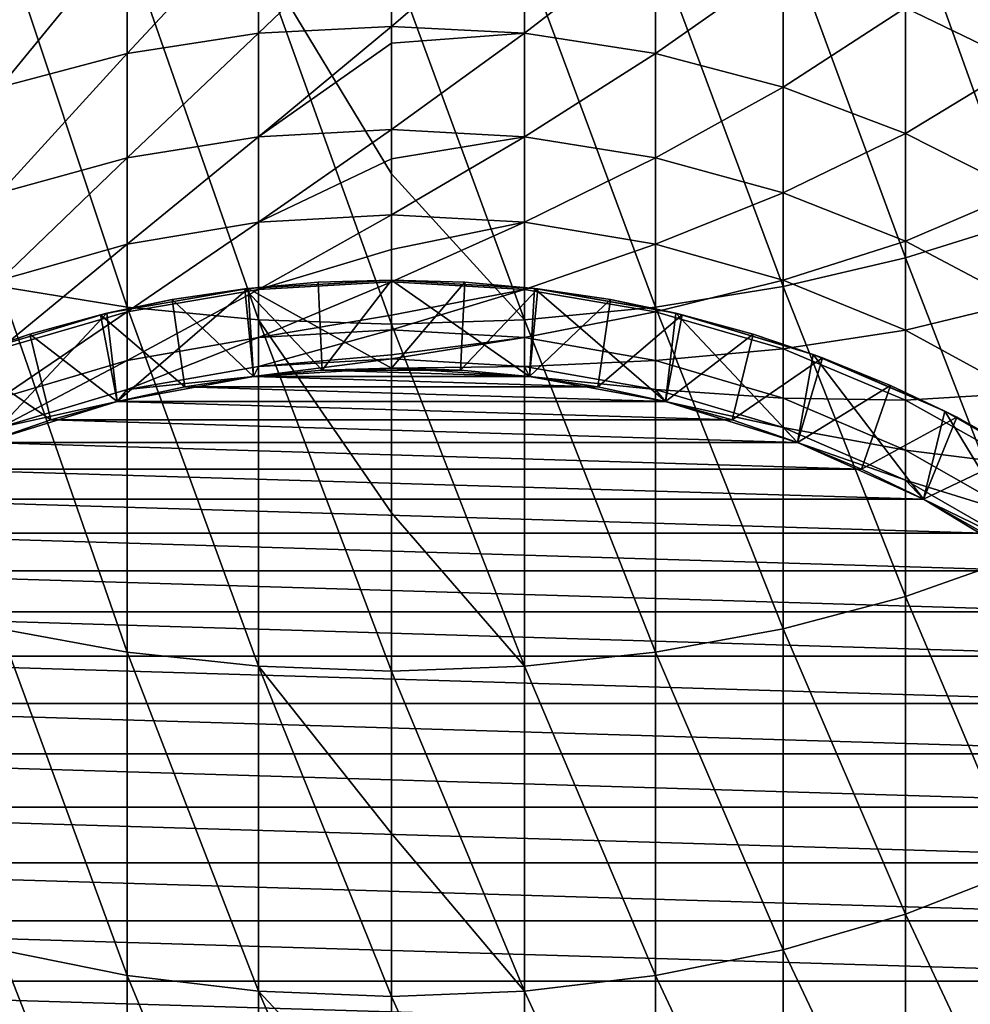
# Model space of a CAD drawing. Header units: metres. Extents: x -109 to 109, y -314 to 82.
# Tile 6 of 191: x -4 to 7, y -295 to -283. Entities that reach past the tile are written whole.
import ezdxf

# ---------------------------------------------------------------- set-up
doc = ezdxf.new("R2010")
doc.units = ezdxf.units.M
doc.layers.add('solid_504261_XXX', color=7, linetype='CONTINUOUS')

msp = doc.modelspace()

# ---------------------------------------------------------------- linework, layer by layer
at = {"layer": 'solid_504261_XXX'}
for points in [[(7.143617, -285.761871, 48.166725), (7.143617, -281.759247, 50.525574), (5.834389, -282.115601, 51.192181)], [(-1.509208, -283.621429, 16.575279), (-1.509208, -282.251404, 18.865526), (0, -282.177917, 18.817303)], [(0, -283.544189, 16.533329), (-1.509208, -283.621429, 16.575279), (0, -282.177917, 18.817303)], [(1.509208, -282.251404, 18.865526), (0, -283.544189, 16.533329), (0, -282.177917, 18.817303)], [(5.834389, -286.172394, 48.801414), (5.834389, -282.115601, 51.192181), (4.446262, -282.397888, 51.720242)], [(5.834389, -286.172394, 48.801414), (7.143617, -285.761871, 48.166725), (5.834389, -282.115601, 51.192181)], [(-2.998006, -283.852112, 16.70056), (-2.998006, -282.470886, 19.009542), (-1.509208, -282.251404, 18.865526)], [(-1.509208, -283.621429, 16.575279), (-2.998006, -283.852112, 16.70056), (-1.509208, -282.251404, 18.865526)], [(1.509208, -283.621429, 16.575279), (0, -283.544189, 16.533329), (1.509208, -282.251404, 18.865526)], [(1.509208, -283.621429, 16.575279), (1.509208, -282.251404, 18.865526), (2.998006, -282.470886, 19.009542)], [(-2.998006, -286.733063, 49.668251), (-2.998006, -282.602295, 52.102612), (-4.446262, -282.397888, 51.720242)], [(-4.446262, -286.497589, 49.304188), (-2.998006, -286.733063, 49.668251), (-4.446262, -282.397888, 51.720242)], [(4.446262, -286.497589, 49.304188), (4.446262, -282.397888, 51.720242), (2.998006, -282.602295, 52.102612)], [(4.446262, -286.497589, 49.304188), (5.834389, -286.172394, 48.801414), (4.446262, -282.397888, 51.720242)], [(7.143617, -283.966003, 19.990583), (5.834389, -283.334015, 19.575901), (7.143617, -282.310974, 22.297651)], [(-4.446262, -284.233154, 16.907476), (-4.446262, -282.833374, 19.247408), (-2.998006, -282.470886, 19.009542)], [(-2.998006, -283.852112, 16.70056), (-4.446262, -284.233154, 16.907476), (-2.998006, -282.470886, 19.009542)], [(2.998006, -283.852112, 16.70056), (1.509208, -283.621429, 16.575279), (2.998006, -282.470886, 19.009542)], [(2.998006, -283.852112, 16.70056), (2.998006, -282.470886, 19.009542), (4.446262, -282.833374, 19.247408)], [(-1.509208, -286.875641, 49.888676), (-1.509208, -282.726074, 52.334122), (-2.998006, -282.602295, 52.102612)], [(-2.998006, -286.733063, 49.668251), (-1.509208, -286.875641, 49.888676), (-2.998006, -282.602295, 52.102612)], [(2.998006, -286.733063, 49.668251), (2.998006, -282.602295, 52.102612), (1.509208, -282.726074, 52.334122)], [(2.998006, -286.733063, 49.668251), (4.446262, -286.497589, 49.304188), (2.998006, -282.602295, 52.102612)], [(0, -285.216583, 51.024948), (0, -282.767517, 52.41164), (-1.509208, -282.726074, 52.334122)], [(0, -286.92337, 49.962482), (0, -285.216583, 51.024948), (-1.509208, -282.726074, 52.334122)], [(-1.509208, -286.875641, 49.888676), (0, -286.92337, 49.962482), (-1.509208, -282.726074, 52.334122)], [(1.509208, -286.875641, 49.888676), (1.509208, -282.726074, 52.334122), (0, -282.767517, 52.41164)], [(1.509208, -286.875641, 49.888676), (2.998006, -286.733063, 49.668251), (1.509208, -282.726074, 52.334122)], [(1.509208, -286.875641, 49.888676), (0, -282.767517, 52.41164), (0, -285.216583, 51.024948)], [(4.446262, -284.233154, 16.907476), (2.998006, -283.852112, 16.70056), (4.446262, -282.833374, 19.247408)], [(4.446262, -284.233154, 16.907476), (4.446262, -282.833374, 19.247408), (5.834389, -283.334015, 19.575901)], [(5.834389, -284.759338, 17.193233), (4.446262, -284.233154, 16.907476), (5.834389, -283.334015, 19.575901)], [(5.834389, -284.759338, 17.193233), (5.834389, -283.334015, 19.575901), (7.143617, -283.966003, 19.990583)], [(-2.998006, -285.036713, 14.284782), (-2.998006, -283.852112, 16.70056), (-1.509208, -283.621429, 16.575279)], [(-1.509208, -284.796417, 14.179105), (-2.998006, -285.036713, 14.284782), (-1.509208, -283.621429, 16.575279)], [(-1.509208, -284.796417, 14.179105), (-1.509208, -283.621429, 16.575279), (0, -283.544189, 16.533329)], [(0, -283.735687, 16.175304), (-1.509208, -284.796417, 14.179105), (0, -283.544189, 16.533329)], [(1.509208, -283.621429, 16.575279), (0, -283.735687, 16.175304), (0, -283.544189, 16.533329)], [(1.509208, -283.621429, 16.575279), (0, -284.715942, 14.14372), (0, -283.735687, 16.175304)], [(1.509208, -284.796417, 14.179105), (0, -284.715942, 14.14372), (1.509208, -283.621429, 16.575279)], [(1.509208, -284.796417, 14.179105), (1.509208, -283.621429, 16.575279), (2.998006, -283.852112, 16.70056)], [(0, -283.735687, 16.175304), (0, -284.715942, 14.14372), (-1.509208, -284.796417, 14.179105)], [(-4.446262, -285.433624, 14.459322), (-4.446262, -284.233154, 16.907476), (-2.998006, -283.852112, 16.70056)], [(-2.998006, -285.036713, 14.284782), (-4.446262, -285.433624, 14.459322), (-2.998006, -283.852112, 16.70056)], [(2.998006, -285.036713, 14.284782), (1.509208, -284.796417, 14.179105), (2.998006, -283.852112, 16.70056)], [(2.998006, -285.036713, 14.284782), (2.998006, -283.852112, 16.70056), (4.446262, -284.233154, 16.907476)], [(7.143617, -285.423584, 17.553965), (5.834389, -284.759338, 17.193233), (7.143617, -283.966003, 19.990583)], [(4.446262, -285.433624, 14.459322), (2.998006, -285.036713, 14.284782), (4.446262, -284.233154, 16.907476)], [(4.446262, -285.433624, 14.459322), (4.446262, -284.233154, 16.907476), (5.834389, -284.759338, 17.193233)], [(-1.509208, -285.768219, 11.69358), (-1.509208, -284.796417, 14.179105), (0, -284.715942, 14.14372)], [(0, -285.046478, 13.364307), (-1.509208, -285.768219, 11.69358), (0, -284.715942, 14.14372)], [(1.509208, -284.796417, 14.179105), (0, -285.046478, 13.364307), (0, -284.715942, 14.14372)], [(5.834389, -285.98175, 14.700365), (4.446262, -285.433624, 14.459322), (5.834389, -284.759338, 17.193233)], [(5.834389, -285.98175, 14.700365), (5.834389, -284.759338, 17.193233), (7.143617, -285.423584, 17.553965)], [(-2.998006, -286.016479, 11.778923), (-2.998006, -285.036713, 14.284782), (-1.509208, -284.796417, 14.179105)], [(-1.509208, -285.768219, 11.69358), (-2.998006, -286.016479, 11.778923), (-1.509208, -284.796417, 14.179105)], [(1.509208, -284.796417, 14.179105), (0, -285.685089, 11.665004), (0, -285.046478, 13.364307)], [(1.509208, -285.768219, 11.69358), (0, -285.685089, 11.665004), (1.509208, -284.796417, 14.179105)], [(1.509208, -285.768219, 11.69358), (1.509208, -284.796417, 14.179105), (2.998006, -285.036713, 14.284782)], [(-4.446262, -286.426514, 11.919878), (-4.446262, -285.433624, 14.459322), (-2.998006, -285.036713, 14.284782)], [(-2.998006, -286.016479, 11.778923), (-4.446262, -286.426514, 11.919878), (-2.998006, -285.036713, 14.284782)], [(0, -285.046478, 13.364307), (0, -285.685089, 11.665004), (-1.509208, -285.768219, 11.69358)], [(2.998006, -286.016479, 11.778923), (1.509208, -285.768219, 11.69358), (2.998006, -285.036713, 14.284782)], [(2.998006, -286.016479, 11.778923), (2.998006, -285.036713, 14.284782), (4.446262, -285.433624, 14.459322)], [(1.509208, -286.875641, 49.888676), (0, -285.216583, 51.024948), (0, -286.92337, 49.962482)], [(7.143617, -286.673676, 15.004651), (5.834389, -285.98175, 14.700365), (7.143617, -285.423584, 17.553965)], [(4.446262, -286.426514, 11.919878), (2.998006, -286.016479, 11.778923), (4.446262, -285.433624, 14.459322)], [(4.446262, -286.426514, 11.919878), (4.446262, -285.433624, 14.459322), (5.834389, -285.98175, 14.700365)], [(-1.509208, -286.530121, 9.135897), (-1.509208, -285.768219, 11.69358), (0, -285.685089, 11.665004)], [(0, -286.078979, 10.439615), (-1.509208, -286.530121, 9.135897), (0, -285.685089, 11.665004)], [(1.509208, -285.768219, 11.69358), (0, -286.078979, 10.439615), (0, -285.685089, 11.665004)], [(7.143617, -289.554626, 45.483421), (7.143617, -285.761871, 48.166725), (5.834389, -286.172394, 48.801414)], [(-2.998006, -286.784607, 9.200315), (-2.998006, -286.016479, 11.778923), (-1.509208, -285.768219, 11.69358)], [(-1.509208, -286.530121, 9.135897), (-2.998006, -286.784607, 9.200315), (-1.509208, -285.768219, 11.69358)], [(1.509208, -285.768219, 11.69358), (0, -286.444916, 9.114326), (0, -286.078979, 10.439615)], [(1.509208, -286.530121, 9.135897), (0, -286.444916, 9.114326), (1.509208, -285.768219, 11.69358)], [(1.509208, -286.530121, 9.135897), (1.509208, -285.768219, 11.69358), (2.998006, -286.016479, 11.778923)], [(5.834389, -286.992767, 12.114539), (4.446262, -286.426514, 11.919878), (5.834389, -285.98175, 14.700365)], [(5.834389, -286.992767, 12.114539), (5.834389, -285.98175, 14.700365), (7.143617, -286.673676, 15.004651)], [(-4.446262, -287.204926, 9.306709), (-4.446262, -286.426514, 11.919878), (-2.998006, -286.016479, 11.778923)], [(-2.998006, -286.784607, 9.200315), (-4.446262, -287.204926, 9.306709), (-2.998006, -286.016479, 11.778923)], [(0, -286.078979, 10.439615), (0, -286.444916, 9.114326), (-1.509208, -286.530121, 9.135897)], [(2.998006, -286.784607, 9.200315), (1.509208, -286.530121, 9.135897), (2.998006, -286.016479, 11.778923)], [(2.998006, -286.784607, 9.200315), (2.998006, -286.016479, 11.778923), (4.446262, -286.426514, 11.919878)], [(5.834389, -290.016479, 46.081802), (5.834389, -286.172394, 48.801414), (4.446262, -286.497589, 49.304188)], [(5.834389, -290.016479, 46.081802), (7.143617, -289.554626, 45.483421), (5.834389, -286.172394, 48.801414)], [(0, -286.423309, -6.153), (-1.625232, -286.517975, -6.153), (0, -287.423309, -6.153)], [(-0.832962, -286.44812, -34.575649), (-1.625232, -286.517975, -6.153), (0, -286.423309, -6.153)], [(-0.832962, -286.44812, -34.575649), (0, -286.423309, -6.153), (0, -286.423309, -34.575649)], [(-0.832962, -286.44812, -34.575649), (0, -286.423309, -34.575649), (-0.784717, -287.447021, -35.153)], [(0, -286.423309, -34.575649), (0, -287.423309, -35.153), (-0.784717, -287.447021, -35.153)], [(0, -286.423309, -6.153), (0, -287.423309, -6.153), (1.566975, -287.518097, -6.153)], [(1.625232, -286.517975, -6.153), (0, -286.423309, -6.153), (1.566975, -287.518097, -6.153)], [(0, -286.423309, -34.575649), (0, -286.423309, -6.153), (1.625232, -286.517975, -6.153)], [(0, -286.423309, -34.575649), (1.625232, -286.517975, -6.153), (0.832962, -286.44812, -34.575649)], [(0, -286.423309, -34.575649), (0.832962, -286.44812, -34.575649), (0, -287.423309, -35.153)], [(4.446262, -287.204926, 9.306709), (2.998006, -286.784607, 9.200315), (4.446262, -286.426514, 11.919878)], [(4.446262, -287.204926, 9.306709), (4.446262, -286.426514, 11.919878), (5.834389, -286.992767, 12.114539)], [(-2.998006, -290.647247, 46.899048), (-2.998006, -286.733063, 49.668251), (-4.446262, -286.497589, 49.304188)], [(-4.446262, -290.382324, 46.555813), (-2.998006, -290.647247, 46.899048), (-4.446262, -286.497589, 49.304188)], [(-1.625232, -286.517975, -6.153), (-3.22884, -286.800751, -6.153), (-3.111104, -287.801056, -6.153)], [(-2.486792, -286.645935, -34.575649), (-3.22884, -286.800751, -6.153), (-1.625232, -286.517975, -6.153)], [(-1.625232, -286.517975, -6.153), (-3.111104, -287.801056, -6.153), (-1.566975, -287.518097, -6.153)], [(-2.998006, -287.335815, 6.566794), (-2.998006, -286.784607, 9.200315), (-1.509208, -286.530121, 9.135897)], [(-1.509208, -287.076843, 6.523746), (-2.998006, -287.335815, 6.566794), (-1.509208, -286.530121, 9.135897)], [(-2.486792, -286.645935, -34.575649), (-1.625232, -286.517975, -6.153), (-1.662784, -286.5224, -34.575649)], [(-2.486792, -286.645935, -34.575649), (-1.662784, -286.5224, -34.575649), (-1.567118, -287.518097, -35.153)], [(-1.662784, -286.5224, -34.575649), (-1.625232, -286.517975, -6.153), (-0.832962, -286.44812, -34.575649)], [(-1.662784, -286.5224, -34.575649), (-0.832962, -286.44812, -34.575649), (-0.784717, -287.447021, -35.153)], [(-1.662784, -286.5224, -34.575649), (-0.784717, -287.447021, -35.153), (-1.567118, -287.518097, -35.153)], [(-1.625232, -286.517975, -6.153), (-1.566975, -287.518097, -6.153), (0, -287.423309, -6.153)], [(-1.509208, -287.076843, 6.523746), (-1.509208, -286.530121, 9.135897), (0, -286.444916, 9.114326)], [(0, -286.823486, 7.428704), (-1.509208, -287.076843, 6.523746), (0, -286.444916, 9.114326)], [(1.509208, -286.530121, 9.135897), (0, -286.823486, 7.428704), (0, -286.444916, 9.114326)], [(0.832962, -286.44812, -34.575649), (0.784717, -287.447021, -35.153), (0, -287.423309, -35.153)], [(1.509208, -286.530121, 9.135897), (0, -286.990143, 6.509332), (0, -286.823486, 7.428704)], [(1.509208, -287.076843, 6.523746), (0, -286.990143, 6.509332), (1.509208, -286.530121, 9.135897)], [(0.832962, -286.44812, -34.575649), (1.662784, -286.5224, -34.575649), (0.784717, -287.447021, -35.153)], [(1.662784, -286.5224, -34.575649), (1.567118, -287.518097, -35.153), (0.784717, -287.447021, -35.153)], [(0.832962, -286.44812, -34.575649), (1.625232, -286.517975, -6.153), (1.662784, -286.5224, -34.575649)], [(1.509208, -287.076843, 6.523746), (1.509208, -286.530121, 9.135897), (2.998006, -286.784607, 9.200315)], [(1.625232, -286.517975, -6.153), (1.566975, -287.518097, -6.153), (3.111104, -287.801056, -6.153)], [(1.662784, -286.5224, -34.575649), (2.486792, -286.645935, -34.575649), (1.567118, -287.518097, -35.153)], [(3.22884, -286.800751, -6.153), (1.625232, -286.517975, -6.153), (3.111104, -287.801056, -6.153)], [(1.662784, -286.5224, -34.575649), (1.625232, -286.517975, -6.153), (3.22884, -286.800751, -6.153)], [(1.662784, -286.5224, -34.575649), (3.22884, -286.800751, -6.153), (2.486792, -286.645935, -34.575649)], [(4.446262, -290.382324, 46.555813), (4.446262, -286.497589, 49.304188), (2.998006, -286.733063, 49.668251)], [(4.446262, -290.382324, 46.555813), (5.834389, -290.016479, 46.081802), (4.446262, -286.497589, 49.304188)], [(-3.302242, -286.818329, -34.575649), (-3.22884, -286.800751, -6.153), (-2.486792, -286.645935, -34.575649)], [(-3.302242, -286.818329, -34.575649), (-2.486792, -286.645935, -34.575649), (-2.343393, -287.636261, -35.153)], [(-2.486792, -286.645935, -34.575649), (-1.567118, -287.518097, -35.153), (-2.343393, -287.636261, -35.153)], [(2.486792, -286.645935, -34.575649), (2.343393, -287.636261, -35.153), (1.567118, -287.518097, -35.153)], [(2.486792, -286.645935, -34.575649), (3.302242, -286.818329, -34.575649), (2.343393, -287.636261, -35.153)], [(2.486792, -286.645935, -34.575649), (3.22884, -286.800751, -6.153), (3.302242, -286.818329, -34.575649)], [(-1.509208, -290.807648, 47.106865), (-1.509208, -286.875641, 49.888676), (-2.998006, -286.733063, 49.668251)], [(-2.998006, -290.647247, 46.899048), (-1.509208, -290.807648, 47.106865), (-2.998006, -286.733063, 49.668251)], [(2.998006, -290.647247, 46.899048), (2.998006, -286.733063, 49.668251), (1.509208, -286.875641, 49.888676)], [(2.998006, -290.647247, 46.899048), (4.446262, -290.382324, 46.555813), (2.998006, -286.733063, 49.668251)], [(7.143617, -287.707581, 12.360274), (5.834389, -286.992767, 12.114539), (7.143617, -286.673676, 15.004651)], [(-3.22884, -286.800751, -6.153), (-4.788131, -287.267578, -6.153), (-4.609859, -288.268097, -6.153)], [(-4.105635, -287.038849, -34.575649), (-4.788131, -287.267578, -6.153), (-3.22884, -286.800751, -6.153)], [(-3.22884, -286.800751, -6.153), (-4.609859, -288.268097, -6.153), (-3.111104, -287.801056, -6.153)], [(-4.446262, -287.763519, 6.637893), (-4.446262, -287.204926, 9.306709), (-2.998006, -286.784607, 9.200315)], [(-2.998006, -287.335815, 6.566794), (-4.446262, -287.763519, 6.637893), (-2.998006, -286.784607, 9.200315)], [(-4.105635, -287.038849, -34.575649), (-3.22884, -286.800751, -6.153), (-3.302242, -286.818329, -34.575649)], [(-4.105635, -287.038849, -34.575649), (-3.302242, -286.818329, -34.575649), (-3.111072, -287.801086, -35.153)], [(-3.302242, -286.818329, -34.575649), (-2.343393, -287.636261, -35.153), (-3.111072, -287.801086, -35.153)], [(0, -286.823486, 7.428704), (0, -286.990143, 6.509332), (-1.509208, -287.076843, 6.523746)], [(0, -289.06662, 48.507317), (0, -286.92337, 49.962482), (-1.509208, -286.875641, 49.888676)], [(0, -290.861359, 47.176449), (0, -289.06662, 48.507317), (-1.509208, -286.875641, 49.888676)], [(-1.509208, -290.807648, 47.106865), (0, -290.861359, 47.176449), (-1.509208, -286.875641, 49.888676)], [(1.509208, -290.807648, 47.106865), (1.509208, -286.875641, 49.888676), (0, -286.92337, 49.962482)], [(2.998006, -287.335815, 6.566794), (1.509208, -287.076843, 6.523746), (2.998006, -286.784607, 9.200315)], [(1.509208, -290.807648, 47.106865), (2.998006, -290.647247, 46.899048), (1.509208, -286.875641, 49.888676)], [(3.302242, -286.818329, -34.575649), (3.111072, -287.801086, -35.153), (2.343393, -287.636261, -35.153)], [(2.998006, -287.335815, 6.566794), (2.998006, -286.784607, 9.200315), (4.446262, -287.204926, 9.306709)], [(3.302242, -286.818329, -34.575649), (4.105635, -287.038849, -34.575649), (3.111072, -287.801086, -35.153)], [(3.22884, -286.800751, -6.153), (3.111104, -287.801056, -6.153), (4.609859, -288.268097, -6.153)], [(4.788131, -287.267578, -6.153), (3.22884, -286.800751, -6.153), (4.609859, -288.268097, -6.153)], [(3.302242, -286.818329, -34.575649), (3.22884, -286.800751, -6.153), (4.788131, -287.267578, -6.153)], [(3.302242, -286.818329, -34.575649), (4.788131, -287.267578, -6.153), (4.105635, -287.038849, -34.575649)], [(-1.509208, -287.404633, 3.875199), (-1.509208, -287.076843, 6.523746), (0, -286.990143, 6.509332)], [(0, -287.27301, 4.359859), (-1.509208, -287.404633, 3.875199), (0, -286.990143, 6.509332)], [(1.509208, -290.807648, 47.106865), (0, -286.92337, 49.962482), (0, -289.06662, 48.507317)], [(1.509208, -287.076843, 6.523746), (0, -287.27301, 4.359859), (0, -286.990143, 6.509332)], [(5.834389, -287.7854, 9.453643), (4.446262, -287.204926, 9.306709), (5.834389, -286.992767, 12.114539)], [(5.834389, -287.7854, 9.453643), (5.834389, -286.992767, 12.114539), (7.143617, -287.707581, 12.360274)], [(-4.894609, -287.306793, -34.575649), (-4.788131, -287.267578, -6.153), (-4.105635, -287.038849, -34.575649)], [(-4.894609, -287.306793, -34.575649), (-4.105635, -287.038849, -34.575649), (-3.867481, -288.011932, -35.153)], [(-4.105635, -287.038849, -34.575649), (-3.111072, -287.801086, -35.153), (-3.867481, -288.011932, -35.153)], [(-2.998006, -287.66626, 3.896579), (-2.998006, -287.335815, 6.566794), (-1.509208, -287.076843, 6.523746)], [(-1.509208, -287.404633, 3.875199), (-2.998006, -287.66626, 3.896579), (-1.509208, -287.076843, 6.523746)], [(1.509208, -287.076843, 6.523746), (0, -287.317017, 3.86804), (0, -287.27301, 4.359859)], [(1.509208, -287.404633, 3.875199), (0, -287.317017, 3.86804), (1.509208, -287.076843, 6.523746)], [(1.509208, -287.404633, 3.875199), (1.509208, -287.076843, 6.523746), (2.998006, -287.335815, 6.566794)], [(4.105635, -287.038849, -34.575649), (3.867481, -288.011932, -35.153), (3.111072, -287.801086, -35.153)], [(4.105635, -287.038849, -34.575649), (4.894609, -287.306793, -34.575649), (3.867481, -288.011932, -35.153)], [(4.105635, -287.038849, -34.575649), (4.788131, -287.267578, -6.153), (4.894609, -287.306793, -34.575649)], [(4.446262, -287.763519, 6.637893), (2.998006, -287.335815, 6.566794), (4.446262, -287.204926, 9.306709)], [(4.446262, -287.763519, 6.637893), (4.446262, -287.204926, 9.306709), (5.834389, -287.7854, 9.453643)], [(-4.894609, -287.306793, -34.575649), (-3.867481, -288.011932, -35.153), (-4.609891, -288.268097, -35.153)], [(-1.566977, -287.518097, 1.261912), (-1.509208, -287.404633, 3.875199), (0, -287.317017, 3.86804)], [(0, -287.423309, 1.261912), (-1.566977, -287.518097, 1.261912), (0, -287.317017, 3.86804)], [(0, -287.27301, 4.359859), (0, -287.317017, 3.86804), (-1.509208, -287.404633, 3.875199)], [(1.509208, -287.404633, 3.875199), (0, -287.423309, 1.261912), (0, -287.317017, 3.86804)], [(4.894609, -287.306793, -34.575649), (4.609891, -288.268097, -35.153), (3.867481, -288.011932, -35.153)], [(4.788131, -287.267578, -6.153), (4.609859, -288.268097, -6.153), (6.041401, -288.912384, -6.153)], [(4.894609, -287.306793, -34.575649), (5.666333, -287.621246, -34.575649), (4.609891, -288.268097, -35.153)], [(6.283333, -287.912537, -6.153), (4.788131, -287.267578, -6.153), (6.041401, -288.912384, -6.153)], [(4.894609, -287.306793, -34.575649), (4.788131, -287.267578, -6.153), (6.283333, -287.912537, -6.153)], [(4.894609, -287.306793, -34.575649), (6.283333, -287.912537, -6.153), (5.666333, -287.621246, -34.575649)], [(-4.446262, -288.098389, 3.93189), (-4.446262, -287.763519, 6.637893), (-2.998006, -287.335815, 6.566794)], [(-2.998006, -287.66626, 3.896579), (-4.446262, -288.098389, 3.93189), (-2.998006, -287.335815, 6.566794)], [(-1.566977, -287.518097, 1.261912), (-2.998006, -287.66626, 3.896579), (-1.509208, -287.404633, 3.875199)], [(-1.566975, -287.518097, -6.153), (-1.566977, -287.518097, 1.261912), (0, -287.423309, 1.261912)], [(0, -287.423309, -6.153), (-1.566975, -287.518097, -6.153), (0, -287.423309, 1.261912)], [(-0.784717, -287.447021, -35.153), (0, -287.423309, -35.153), (0.784717, -287.447021, -35.153)], [(1.566977, -287.518097, 1.261912), (0, -287.423309, 1.261912), (1.509208, -287.404633, 3.875199)], [(0, -287.423309, -6.153), (0, -287.423309, 1.261912), (1.566977, -287.518097, 1.261912)], [(1.566975, -287.518097, -6.153), (0, -287.423309, -6.153), (1.566977, -287.518097, 1.261912)], [(2.998006, -287.66626, 3.896579), (1.509208, -287.404633, 3.875199), (2.998006, -287.335815, 6.566794)], [(1.566977, -287.518097, 1.261912), (1.509208, -287.404633, 3.875199), (2.998006, -287.66626, 3.896579)], [(2.998006, -287.66626, 3.896579), (2.998006, -287.335815, 6.566794), (4.446262, -287.763519, 6.637893)], [(-1.566977, -287.518097, 1.261912), (-3.111104, -287.801056, 1.261912), (-2.998006, -287.66626, 3.896579)], [(-3.111104, -287.801056, -6.153), (-3.111104, -287.801056, 1.261912), (-1.566977, -287.518097, 1.261912)], [(-1.566975, -287.518097, -6.153), (-3.111104, -287.801056, -6.153), (-1.566977, -287.518097, 1.261912)], [(-2.343393, -287.636261, -35.153), (-1.567118, -287.518097, -35.153), (2.343393, -287.636261, -35.153)], [(-1.567118, -287.518097, -35.153), (-0.784717, -287.447021, -35.153), (1.567118, -287.518097, -35.153)], [(-1.567118, -287.518097, -35.153), (1.567118, -287.518097, -35.153), (2.343393, -287.636261, -35.153)], [(-0.784717, -287.447021, -35.153), (0.784717, -287.447021, -35.153), (1.567118, -287.518097, -35.153)], [(1.566975, -287.518097, -6.153), (1.566977, -287.518097, 1.261912), (3.111104, -287.801056, 1.261912)], [(3.111104, -287.801056, -6.153), (1.566975, -287.518097, -6.153), (3.111104, -287.801056, 1.261912)], [(3.111104, -287.801056, 1.261912), (1.566977, -287.518097, 1.261912), (2.998006, -287.66626, 3.896579)], [(-3.111072, -287.801086, -35.153), (-2.343393, -287.636261, -35.153), (3.111072, -287.801086, -35.153)], [(-2.343393, -287.636261, -35.153), (2.343393, -287.636261, -35.153), (3.111072, -287.801086, -35.153)], [(5.666333, -287.621246, -34.575649), (5.335368, -288.568604, -35.153), (4.609891, -288.268097, -35.153)], [(5.666333, -287.621246, -34.575649), (6.417956, -287.981049, -34.575649), (5.335368, -288.568604, -35.153)], [(5.666333, -287.621246, -34.575649), (6.283333, -287.912537, -6.153), (6.417956, -287.981049, -34.575649)], [(-3.111104, -287.801056, 1.261912), (-4.446262, -288.098389, 3.93189), (-2.998006, -287.66626, 3.896579)], [(4.446262, -288.098389, 3.93189), (2.998006, -287.66626, 3.896579), (4.446262, -287.763519, 6.637893)], [(3.111104, -287.801056, 1.261912), (2.998006, -287.66626, 3.896579), (4.446262, -288.098389, 3.93189)], [(5.834389, -288.354187, 6.736082), (4.446262, -287.763519, 6.637893), (5.834389, -287.7854, 9.453643)], [(4.446262, -288.098389, 3.93189), (4.446262, -287.763519, 6.637893), (5.834389, -288.354187, 6.736082)], [(7.143617, -288.518188, 9.639128), (5.834389, -287.7854, 9.453643), (7.143617, -287.707581, 12.360274)], [(-3.111104, -287.801056, 1.261912), (-4.609864, -288.268097, 1.261912), (-4.446262, -288.098389, 3.93189)], [(-4.609859, -288.268097, -6.153), (-4.609864, -288.268097, 1.261912), (-3.111104, -287.801056, 1.261912)], [(-3.111104, -287.801056, -6.153), (-4.609859, -288.268097, -6.153), (-3.111104, -287.801056, 1.261912)], [(-3.867481, -288.011932, -35.153), (-3.111072, -287.801086, -35.153), (3.867481, -288.011932, -35.153)], [(-3.111072, -287.801086, -35.153), (3.111072, -287.801086, -35.153), (3.867481, -288.011932, -35.153)], [(4.609864, -288.268097, 1.261912), (3.111104, -287.801056, 1.261912), (4.446262, -288.098389, 3.93189)], [(3.111104, -287.801056, -6.153), (3.111104, -287.801056, 1.261912), (4.609864, -288.268097, 1.261912)], [(4.609859, -288.268097, -6.153), (3.111104, -287.801056, -6.153), (4.609864, -288.268097, 1.261912)], [(5.834389, -288.354187, 6.736082), (5.834389, -287.7854, 9.453643), (7.143617, -288.518188, 9.639128)], [(6.417956, -287.981049, -34.575649), (6.041399, -288.912415, -35.153), (5.335368, -288.568604, -35.153)], [(6.417956, -287.981049, -34.575649), (7.146657, -288.384827, -34.575649), (6.041399, -288.912415, -35.153)], [(6.283333, -287.912537, -6.153), (6.041401, -288.912384, -6.153), (7.384834, -289.724518, -6.153)], [(7.692951, -288.726379, -6.153), (6.283333, -287.912537, -6.153), (7.384834, -289.724518, -6.153)], [(6.417956, -287.981049, -34.575649), (6.283333, -287.912537, -6.153), (7.692951, -288.726379, -6.153)], [(6.417956, -287.981049, -34.575649), (7.692951, -288.726379, -6.153), (7.146657, -288.384827, -34.575649)], [(-4.609891, -288.268097, -35.153), (-3.867481, -288.011932, -35.153), (4.609891, -288.268097, -35.153)], [(-3.867481, -288.011932, -35.153), (3.867481, -288.011932, -35.153), (4.609891, -288.268097, -35.153)], [(5.834389, -288.69519, 3.980655), (4.446262, -288.098389, 3.93189), (5.834389, -288.354187, 6.736082)], [(4.609864, -288.268097, 1.261912), (4.446262, -288.098389, 3.93189), (5.834389, -288.69519, 3.980655)], [(-5.335368, -288.568604, -35.153), (-4.609891, -288.268097, -35.153), (5.335368, -288.568604, -35.153)], [(-4.609891, -288.268097, -35.153), (4.609891, -288.268097, -35.153), (5.335368, -288.568604, -35.153)], [(4.609859, -288.268097, -6.153), (4.609864, -288.268097, 1.261912), (6.041401, -288.912384, 1.261912)], [(6.041401, -288.912384, -6.153), (4.609859, -288.268097, -6.153), (6.041401, -288.912384, 1.261912)], [(6.041401, -288.912384, 1.261912), (4.609864, -288.268097, 1.261912), (5.834389, -288.69519, 3.980655)], [(7.143617, -289.099854, 6.860034), (5.834389, -288.354187, 6.736082), (7.143617, -288.518188, 9.639128)], [(5.834389, -288.69519, 3.980655), (5.834389, -288.354187, 6.736082), (7.143617, -289.099854, 6.860034)], [(7.146657, -288.384827, -34.575649), (6.725361, -289.298126, -35.153), (6.041399, -288.912415, -35.153)], [(-6.041399, -288.912415, -35.153), (-5.335368, -288.568604, -35.153), (6.041399, -288.912415, -35.153)], [(-5.335368, -288.568604, -35.153), (5.335368, -288.568604, -35.153), (6.041399, -288.912415, -35.153)], [(7.143617, -289.448578, 4.042216), (5.834389, -288.69519, 3.980655), (7.143617, -289.099854, 6.860034)], [(6.041401, -288.912384, 1.261912), (5.834389, -288.69519, 3.980655), (7.143617, -289.448578, 4.042216)], [(-6.725361, -289.298126, -35.153), (-6.041399, -288.912415, -35.153), (6.725361, -289.298126, -35.153)], [(-6.041399, -288.912415, -35.153), (6.041399, -288.912415, -35.153), (6.725361, -289.298126, -35.153)], [(7.384842, -289.724518, 1.261912), (6.041401, -288.912384, 1.261912), (7.143617, -289.448578, 4.042216)], [(6.041401, -288.912384, -6.153), (6.041401, -288.912384, 1.261912), (7.384842, -289.724518, 1.261912)], [(7.384834, -289.724518, -6.153), (6.041401, -288.912384, -6.153), (7.384842, -289.724518, 1.261912)], [(1.509208, -290.807648, 47.106865), (0, -289.06662, 48.507317), (0, -290.861359, 47.176449)], [(-7.384717, -289.724426, -35.153), (-6.725361, -289.298126, -35.153), (7.384717, -289.724426, -35.153)], [(-6.725361, -289.298126, -35.153), (6.725361, -289.298126, -35.153), (7.384717, -289.724426, -35.153)], [(7.143617, -293.111298, 42.494228), (7.143617, -289.554626, 45.483421), (5.834389, -290.016479, 46.081802)], [(-8.017501, -290.190063, -35.153), (-7.384717, -289.724426, -35.153), (8.017501, -290.190063, -35.153)], [(-7.384717, -289.724426, -35.153), (7.384717, -289.724426, -35.153), (8.017501, -290.190063, -35.153)], [(5.834389, -293.621277, 43.052162), (5.834389, -290.016479, 46.081802), (4.446262, -290.382324, 46.555813)], [(5.834389, -293.621277, 43.052162), (7.143617, -293.111298, 42.494228), (5.834389, -290.016479, 46.081802)], [(-8.620614, -290.692688, -35.153), (-8.017501, -290.190063, -35.153), (8.620614, -290.692688, -35.153)], [(-8.017501, -290.190063, -35.153), (8.017501, -290.190063, -35.153), (8.620614, -290.692688, -35.153)], [(-2.998006, -294.31778, 43.814163), (-2.998006, -290.647247, 46.899048), (-4.446262, -290.382324, 46.555813)], [(-4.446262, -294.025269, 43.494133), (-2.998006, -294.31778, 43.814163), (-4.446262, -290.382324, 46.555813)], [(4.446262, -294.025269, 43.494133), (4.446262, -290.382324, 46.555813), (2.998006, -290.647247, 46.899048)], [(4.446262, -294.025269, 43.494133), (5.834389, -293.621277, 43.052162), (4.446262, -290.382324, 46.555813)], [(-1.509208, -294.494904, 44.007931), (-1.509208, -290.807648, 47.106865), (-2.998006, -290.647247, 46.899048)], [(-2.998006, -294.31778, 43.814163), (-1.509208, -294.494904, 44.007931), (-2.998006, -290.647247, 46.899048)], [(2.998006, -294.31778, 43.814163), (2.998006, -290.647247, 46.899048), (1.509208, -290.807648, 47.106865)], [(2.998006, -294.31778, 43.814163), (4.446262, -294.025269, 43.494133), (2.998006, -290.647247, 46.899048)], [(-9.19225, -291.230804, -35.153), (-8.620614, -290.692688, -35.153), (9.19225, -291.230804, -35.153)], [(-8.620614, -290.692688, -35.153), (8.620614, -290.692688, -35.153), (9.19225, -291.230804, -35.153)], [(0, -292.704987, 45.69249), (0, -290.861359, 47.176449), (-1.509208, -290.807648, 47.106865)], [(0, -294.554199, 44.072815), (0, -292.704987, 45.69249), (-1.509208, -290.807648, 47.106865)], [(-1.509208, -294.494904, 44.007931), (0, -294.554199, 44.072815), (-1.509208, -290.807648, 47.106865)], [(1.509208, -294.494904, 44.007931), (1.509208, -290.807648, 47.106865), (0, -290.861359, 47.176449)], [(1.509208, -294.494904, 44.007931), (0, -290.861359, 47.176449), (0, -292.704987, 45.69249)], [(1.509208, -294.494904, 44.007931), (2.998006, -294.31778, 43.814163), (1.509208, -290.807648, 47.106865)], [(-9.730702, -291.802795, -35.153), (-9.19225, -291.230804, -35.153), (9.730702, -291.802795, -35.153)], [(-9.19225, -291.230804, -35.153), (9.19225, -291.230804, -35.153), (9.730702, -291.802795, -35.153)], [(-10.233459, -292.406067, -35.153), (-9.730702, -291.802795, -35.153), (10.233459, -292.406067, -35.153)], [(-9.730702, -291.802795, -35.153), (9.730702, -291.802795, -35.153), (10.233459, -292.406067, -35.153)], [(-10.69875, -293.038422, -35.153), (-10.233459, -292.406067, -35.153), (10.69875, -293.038422, -35.153)], [(-10.233459, -292.406067, -35.153), (10.233459, -292.406067, -35.153), (10.69875, -293.038422, -35.153)], [(1.509208, -294.494904, 44.007931), (0, -292.704987, 45.69249), (0, -294.554199, 44.072815)], [(-11.125074, -293.697815, -35.153), (-10.69875, -293.038422, -35.153), (11.125074, -293.697815, -35.153)], [(-10.69875, -293.038422, -35.153), (10.69875, -293.038422, -35.153), (11.125074, -293.697815, -35.153)], [(7.143617, -296.407288, 39.219822), (7.143617, -293.111298, 42.494228), (5.834389, -293.621277, 43.052162)], [(-11.510968, -294.381989, -35.153), (-11.125074, -293.697815, -35.153), (11.510968, -294.381989, -35.153)], [(-11.125074, -293.697815, -35.153), (11.125074, -293.697815, -35.153), (11.510968, -294.381989, -35.153)], [(5.834389, -296.961853, 39.733444), (5.834389, -293.621277, 43.052162), (4.446262, -294.025269, 43.494133)], [(5.834389, -296.961853, 39.733444), (7.143617, -296.407288, 39.219822), (5.834389, -293.621277, 43.052162)], [(-2.998006, -297.719269, 40.434937), (-2.998006, -294.31778, 43.814163), (-4.446262, -294.025269, 43.494133)], [(-4.446262, -297.401184, 40.140316), (-2.998006, -297.719269, 40.434937), (-4.446262, -294.025269, 43.494133)], [(4.446262, -297.401184, 40.140316), (4.446262, -294.025269, 43.494133), (2.998006, -294.31778, 43.814163)], [(4.446262, -297.401184, 40.140316), (5.834389, -296.961853, 39.733444), (4.446262, -294.025269, 43.494133)], [(-1.509208, -297.911865, 40.613316), (-1.509208, -294.494904, 44.007931), (-2.998006, -294.31778, 43.814163)], [(-2.998006, -297.719269, 40.434937), (-1.509208, -297.911865, 40.613316), (-2.998006, -294.31778, 43.814163)], [(2.998006, -297.719269, 40.434937), (2.998006, -294.31778, 43.814163), (1.509208, -294.494904, 44.007931)], [(2.998006, -297.719269, 40.434937), (4.446262, -297.401184, 40.140316), (2.998006, -294.31778, 43.814163)], [(-11.854692, -295.087921, -35.153), (-11.510968, -294.381989, -35.153), (11.854692, -295.087921, -35.153)], [(-11.510968, -294.381989, -35.153), (11.510968, -294.381989, -35.153), (11.854692, -295.087921, -35.153)], [(0, -296.108856, 42.598175), (0, -294.554199, 44.072815), (-1.509208, -294.494904, 44.007931)], [(0, -297.976379, 40.673042), (0, -296.108856, 42.598175), (-1.509208, -294.494904, 44.007931)], [(-1.509208, -297.911865, 40.613316), (0, -297.976379, 40.673042), (-1.509208, -294.494904, 44.007931)], [(1.509208, -297.911865, 40.613316), (1.509208, -294.494904, 44.007931), (0, -294.554199, 44.072815)], [(1.509208, -297.911865, 40.613316), (0, -294.554199, 44.072815), (0, -296.108856, 42.598175)], [(1.509208, -297.911865, 40.613316), (2.998006, -297.719269, 40.434937), (1.509208, -294.494904, 44.007931)]]:
    msp.add_3dface(points, dxfattribs=at)

doc.saveas('drawing.dxf')
